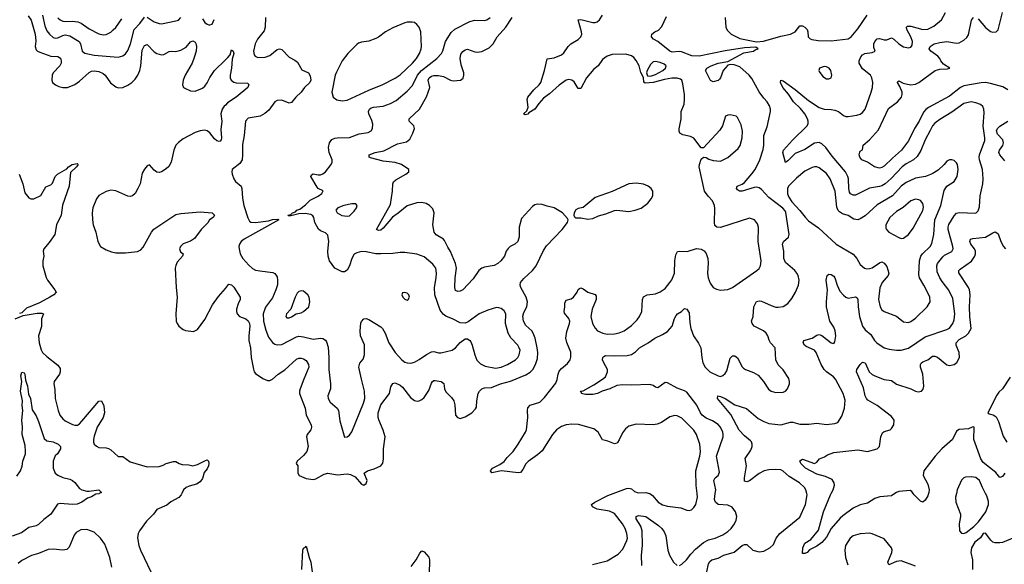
# Model space of a CAD drawing. Header units: inches. Extents: x 1649636 to 1815363, y 506543 to 641975.
# Tile 200 of 256: x 1708293 to 1716466, y 569414 to 573931. Entities that reach past the tile are written whole.
import ezdxf

# ---------------------------------------------------------------- set-up
doc = ezdxf.new("R2010")
doc.units = ezdxf.units.IN
doc.header["$MEASUREMENT"] = 0
for name, color, linetype in [('B7506', 7, 'Continuous'), ('B7507', 7, 'Continuous'), ('B7516', 7, 'Continuous'), ('B7517', 7, 'Continuous')]:
    doc.layers.add(name, color=color, linetype=linetype)

msp = doc.modelspace()

# ---------------------------------------------------------------- linework, layer by layer
at = {"layer": 'B7506', "color": 5}
for points, elevation in [([(1708951.3, 570000), (1708950, 569999.3), (1708925.8, 569994.2), (1708890, 569972.3), (1708857, 569963), (1708810, 569929.7), (1708770, 569912.4), (1708730, 569909.1), (1708630, 569918.4), (1708607.3, 569912.7), (1708550, 569828.6), (1708493.5, 569786.5), (1708450, 569743), (1708430, 569732.6), (1708370, 569717.4), (1708306.8, 569673.2), (1708230, 569645.8)], 560), ([(1709639.1, 570000), (1709634.4, 569990), (1709612.8, 569967.2), (1709547.7, 569932.3), (1709515.1, 569904.9), (1709431.3, 569868.7), (1709404.9, 569830), (1709344.7, 569770), (1709287.9, 569690), (1709276.9, 569670), (1709271.7, 569631.7), (1709283.1, 569570), (1709297, 569530), (1709385.5, 569345.5)], 580), ([(1709057.7, 569390), (1709041.8, 569470), (1708999.4, 569579.4), (1708963.5, 569630), (1708910, 569679.8), (1708850, 569701.1), (1708801.1, 569698.9), (1708761.5, 569678.5), (1708744.2, 569655.8), (1708703.4, 569556.6), (1708682.9, 569537.1), (1708650, 569531), (1708570, 569539.2), (1708530, 569536.9), (1708450, 569502.4), (1708390, 569486.3), (1708310, 569444.2), (1708279.9, 569420.1)], 580)]:
    msp.add_lwpolyline(points, dxfattribs=dict(at, elevation=elevation))
at = {"layer": 'B7507', "color": 5}
for points, elevation in [([(1708362.5, 573962.5), (1708387.4, 573927.4), (1708421.1, 573810), (1708426.6, 573753.4), (1708421.5, 573710), (1708430, 573681.3), (1708441.3, 573670), (1708461, 573661), (1708550, 573630.1), (1708610, 573625.2), (1708631, 573611), (1708637.7, 573590), (1708636.1, 573570), (1708625.5, 573550), (1708570.2, 573490), (1708562, 573470), (1708558.7, 573430), (1708566.4, 573410), (1708590.5, 573390), (1708617.6, 573377.6), (1708650, 573369), (1708690, 573367.6), (1708750, 573393.1), (1708790, 573421.5), (1708870, 573494), (1708890, 573505), (1708910, 573507.7), (1708950, 573501.3), (1708985.4, 573485.4), (1709001.5, 573470), (1709047, 573407), (1709090, 573375.6), (1709110, 573367.2), (1709150, 573369.4), (1709190, 573387.9), (1709223.5, 573410), (1709250, 573436.9), (1709272.6, 573470), (1709289.9, 573510), (1709298.9, 573550), (1709310, 573678), (1709330, 573718), (1709350, 573724.9), (1709410, 573664.7), (1709430, 573650.2), (1709470, 573639.6), (1709490, 573643.6), (1709533.7, 573666.3), (1709550, 573670.2), (1709590, 573668.1), (1709630, 573678.9), (1709675.4, 573704.6), (1709710, 573746.7), (1709730, 573756.9), (1709750, 573746), (1709754.6, 573734.6), (1709759.8, 573710), (1709756.4, 573670), (1709742.3, 573617.7), (1709723.2, 573570), (1709665.6, 573470), (1709649.2, 573430), (1709644.9, 573390), (1709653.7, 573370), (1709662.5, 573362.5), (1709710, 573341.1), (1709750, 573339.7), (1709810, 573364.7), (1709830, 573380.2), (1709850, 573409), (1709870, 573453.2), (1709908.7, 573511.3), (1710000, 573597.5)], 620), ([(1708481.5, 573970), (1708501.8, 573881.8), (1708518.8, 573838.8), (1708539.7, 573810), (1708570, 573784.7), (1708590, 573777.5), (1708610, 573779.7), (1708650, 573799.8), (1708670, 573804.8), (1708710, 573798), (1708785.8, 573750), (1708798.5, 573730), (1708811.1, 573671.1), (1708832.5, 573652.5), (1708910, 573636.6), (1709110, 573620.2), (1709150, 573632.9), (1709170, 573648.8), (1709190, 573676.5), (1709212.7, 573730), (1709243.2, 573850), (1709290, 573900.6), (1709330, 573953)], 640), ([(1708610, 573945.8), (1708627.7, 573930), (1708650, 573919.4), (1708670, 573915.9), (1708730, 573920.5), (1708774.2, 573914.2), (1708802.1, 573902.1), (1708870, 573855.2), (1708950, 573813.1), (1708984.9, 573804.9), (1709010, 573808.9), (1709050, 573828.9), (1709070, 573846), (1709090, 573867.4), (1709140.4, 573939.6)], 660), ([(1709352.2, 573952.2), (1709410, 573915), (1709450, 573898.5), (1709470, 573897.3), (1709590, 573920.9), (1709610, 573928.8), (1709630, 573948.4)], 640), ([(1709810, 573937.3), (1709830, 573908.2), (1709850, 573893), (1709862, 573890), (1709871.5, 573888.5), (1709890, 573894.8), (1709908.1, 573931.9)], 640), ([(1710000, 573222.5), (1709990, 573212.7), (1709974.6, 573190), (1709961.6, 573150), (1709969.5, 573090), (1709961.5, 573021.5), (1709968.9, 572950), (1709965.1, 572934.9), (1709955.8, 572924.2), (1709950, 572921.1), (1709930, 572926.2), (1709910, 572943.5), (1709870, 572993.5), (1709850, 573009.8), (1709830, 573014.2), (1709790, 573009.8), (1709750, 572996.5), (1709650, 572943.2), (1709610, 572913.8), (1709589.2, 572890), (1709571.1, 572850), (1709550, 572749.5), (1709530, 572713), (1709510, 572693.7), (1709470, 572668), (1709450, 572662.4), (1709430, 572667.6), (1709410, 572682), (1709370, 572728.7), (1709350, 572719), (1709327.6, 572692.4), (1709310, 572659), (1709291.6, 572570), (1709274.6, 572530), (1709250.3, 572490), (1709230, 572471.2), (1709210, 572465.7), (1709190, 572468.6), (1709091.2, 572511.2), (1709050, 572517.7), (1709010, 572506.6), (1708950, 572473.1), (1708930, 572446.3), (1708898.7, 572370), (1708893.4, 572330), (1708897.1, 572270), (1708903.2, 572230), (1708923.5, 572170), (1708940.2, 572090), (1708963.8, 572050), (1709010, 572021.1), (1709055.3, 572004.7), (1709090, 571998), (1709170, 571998.5), (1709270, 572007.1), (1709298, 572022), (1709317, 572043), (1709386, 572170), (1709405.4, 572194.6), (1709590, 572315), (1709630, 572324.5), (1709790, 572336.3), (1709890, 572330.3), (1709910.7, 572310), (1709898.8, 572290), (1709868.9, 572271.1), (1709853.5, 572246.5), (1709799.5, 572190), (1709742.7, 572117.3), (1709710, 572093.3), (1709650, 572071.2), (1709626.7, 572050), (1709619.3, 572030), (1709627, 572007), (1709650.8, 571990), (1709645.5, 571970), (1709601.2, 571918.8), (1709587.7, 571892.3), (1709583.2, 571870), (1709591.9, 571710), (1709601.1, 571630), (1709588.4, 571490), (1709590.7, 571430), (1709598.8, 571410), (1709614.8, 571390), (1709650, 571362), (1709670, 571353.4), (1709734.2, 571345.8), (1709770, 571361), (1709830, 571444), (1709893.6, 571566.4), (1709944, 571636), (1710000, 571702)], 620), ([(1708289.2, 572649.2), (1708317.6, 572570), (1708334.9, 572494.9), (1708370, 572454), (1708386.2, 572446.2), (1708410, 572445.5), (1708467.8, 572472.2), (1708510, 572544.9), (1708550, 572561.3), (1708564.1, 572575.9), (1708587.3, 572630), (1708606, 572650), (1708684.6, 572695.4), (1708698, 572710), (1708729.3, 572730), (1708770, 572738.8), (1708778.8, 572730), (1708764, 572710), (1708715.6, 572664.4), (1708703, 572550), (1708646.9, 572393.1), (1708636.5, 572310), (1708599.2, 572230), (1708583.7, 572150), (1708537.6, 572082.4), (1708492.9, 572030), (1708488, 572010), (1708493.2, 571970), (1708485, 571930), (1708484.4, 571890), (1708512.3, 571792.3), (1708522.4, 571770), (1708584.6, 571690), (1708594.3, 571670), (1708575.5, 571650), (1708544.3, 571630), (1708456.2, 571583.8), (1708350, 571538.1), (1708310, 571499.5), (1708290, 571494.1)], 580), ([(1708256.4, 571450), (1708322.3, 571477.7), (1708437, 571497), (1708476.4, 571496.4), (1708491.7, 571490), (1708473.6, 571450), (1708474.2, 571385.8), (1708449.3, 571310), (1708455.2, 571250), (1708470, 571194), (1708483.1, 571170), (1708517.4, 571137.4), (1708610, 571066.7), (1708630, 571038), (1708630.1, 571010), (1708622.7, 570990), (1708580.3, 570930), (1708575.3, 570910), (1708583.2, 570863.2), (1708587.6, 570790), (1708612.4, 570690), (1708627.1, 570650), (1708650, 570620.3), (1708670, 570602.4), (1708730, 570572.6), (1708750, 570566.7), (1708771.6, 570568.4), (1708790, 570578.9), (1708810, 570600.3), (1708950, 570765.7), (1708970.7, 570770.7), (1708990, 570728.2), (1708997.9, 570670), (1708985.8, 570630), (1708935, 570550), (1708910, 570477.2), (1708905, 570450), (1708906.3, 570426.3), (1708912, 570410), (1708930, 570393.4), (1708950, 570383.2), (1709010, 570380.3), (1709030, 570374.9), (1709050, 570363.1), (1709110, 570307.3), (1709150, 570307.7), (1709210, 570264.9), (1709350, 570222), (1709450, 570223.8), (1709484.5, 570235.5), (1709510, 570250.8), (1709570, 570266.8), (1709590, 570266.8), (1709616, 570250), (1709641.1, 570241.1), (1709697.6, 570237.6), (1709730.7, 570230.7), (1709770, 570240.7), (1709834.4, 570274.4), (1709850, 570278.8), (1709858.8, 570270), (1709863.1, 570250), (1709860.8, 570230), (1709850, 570205.7), (1709824.8, 570175.2), (1709810, 570126), (1709790, 570096.9), (1709760.4, 570079.6), (1709698.3, 570061.7), (1709674.4, 570050), (1709653.4, 570030), (1709639.1, 570000)], 580), ([(1708270, 570144.4), (1708298.9, 570190), (1708312, 570228), (1708318.5, 570270), (1708339.8, 570330), (1708341.8, 570350), (1708337.8, 570397.8), (1708312, 570490), (1708315.1, 570550), (1708309.7, 570610.3), (1708319.3, 570690), (1708314, 570730), (1708315.3, 570770), (1708298.7, 570850), (1708309.6, 570930), (1708302, 570978), (1708310, 571006), (1708330, 571001), (1708334.4, 570990), (1708339.8, 570939.8), (1708356.4, 570890), (1708366, 570826), (1708382, 570790), (1708395.8, 570695.8), (1708430, 570644), (1708450, 570597.3), (1708496.7, 570456.7), (1708517.5, 570437.5), (1708571, 570430), (1708611, 570410), (1708631.3, 570390), (1708631.3, 570370), (1708606, 570330), (1708586.9, 570313.1), (1708571.7, 570268.3), (1708570.3, 570210), (1708586.7, 570170), (1708610, 570152.2), (1708650, 570132.2), (1708710, 570119.5), (1708730, 570108.4), (1708751.3, 570091.3), (1708790, 570043), (1708810, 570030.4), (1708850, 570020.5), (1708870, 570020.4), (1708950, 570032), (1708970.7, 570010), (1708951.3, 570000)], 560)]:
    msp.add_lwpolyline(points, dxfattribs=dict(at, elevation=elevation))
at = {"layer": 'B7516', "color": 5}
for points, elevation in [([(1713048.2, 569411.8), (1713170, 569441.8), (1713261.5, 569498.5), (1713300.6, 569539.4), (1713333.6, 569610), (1713336.8, 569630), (1713333.6, 569670), (1713319.3, 569710), (1713295.5, 569750), (1713230, 569836), (1713190, 569854.8), (1713087, 569870), (1713047.3, 569890), (1713040.7, 569910), (1713067.6, 569930), (1713176.2, 569983.8), (1713218.7, 570000)], 580), ([(1713522.4, 570000), (1713544.4, 569984.4), (1713593.4, 569930), (1713630, 569906.2), (1713670, 569895.2), (1713780.9, 569880.9), (1713830, 569862), (1713850, 569859.5), (1713870, 569866.4), (1713890, 569884.9), (1713904.4, 569910), (1713919.2, 569970), (1713915.7, 570000)], 580), ([(1713770, 569404.9), (1713790, 569415.8), (1713828.8, 569451.2), (1713862.9, 569497.1), (1713901.6, 569538.4), (1713970, 569594.3), (1714010, 569616.9), (1714066, 569630), (1714130, 569658.3), (1714170, 569684.6), (1714197.4, 569710), (1714226.3, 569750), (1714240.6, 569779.4), (1714245.4, 569810), (1714235.4, 569850), (1714207.3, 569887.3), (1714170, 569904.1), (1714090, 569910.6), (1714068.3, 569928.3), (1714061.6, 569950), (1714067.1, 570000)], 560), ([(1713996.5, 569350), (1714010, 569416.4), (1714022.6, 569437.4), (1714038.7, 569450), (1714090, 569465.2), (1714138.4, 569490), (1714224.6, 569515.4), (1714290, 569570.2), (1714310, 569578.9), (1714330, 569577.6), (1714377.3, 569530), (1714430, 569515.6), (1714470, 569523.2), (1714518.4, 569550), (1714550, 569579.1), (1714573.5, 569630), (1714603.9, 569670), (1714770, 569804.2), (1714815.8, 569910), (1714828.4, 569990), (1714826.2, 570000)], 540), ([(1715557.9, 570000), (1715530, 569980.4), (1715433.6, 569973.6), (1715390, 569960.2), (1715330, 569919.3), (1715270, 569907.6), (1715210, 569880.3), (1715124.3, 569815.7), (1715102.7, 569797.3), (1715029.6, 569710.4), (1714990, 569638.7), (1714950, 569595.6), (1714910, 569565.1), (1714850, 569532.3), (1714830, 569512), (1714810, 569502.7), (1714790, 569502), (1714793.7, 569550), (1714809.8, 569590), (1714861.1, 569618.9), (1714924.7, 569695.3), (1714965.7, 569850), (1715023.4, 569990), (1715028.6, 570000)], 520), ([(1715836.7, 570000), (1715830, 569980.7), (1715810, 569945.4), (1715790, 569928.3), (1715770, 569938), (1715750, 569956), (1715716.4, 569990), (1715709.3, 570000)], 520), ([(1716067.9, 570000), (1716060.9, 569970), (1716064.2, 569930), (1716103.1, 569830), (1716103.1, 569810), (1716090.2, 569750), (1716094.9, 569690), (1716111.5, 569671.5), (1716130, 569670.2), (1716150, 569678), (1716213.3, 569726.7), (1716253, 569767), (1716311.8, 569848.2), (1716334.7, 569910), (1716334.2, 569934.2), (1716320.4, 569980.4), (1716310.4, 570000)], 540), ([(1713457.3, 569402.7), (1713455.2, 569490), (1713462.7, 569570), (1713460.5, 569690), (1713449.9, 569730), (1713409, 569790), (1713409.8, 569810.2), (1713430, 569817.3), (1713490, 569810.2), (1713596, 569736), (1713624.2, 569710), (1713642.9, 569682.9), (1713657.3, 569650), (1713673.8, 569530), (1713686.5, 569490), (1713719.5, 569430), (1713750, 569403.1)], 560), ([(1715730, 569398), (1715610, 569442.7), (1715570, 569438), (1715508, 569410), (1715498.7, 569430), (1715532.7, 569510), (1715534.8, 569530), (1715528.9, 569548.9), (1715470, 569623.6), (1715370, 569666.3), (1715350, 569671), (1715270, 569667.3), (1715210.3, 569649.7), (1715186.4, 569630), (1715148.5, 569570), (1715141.3, 569530), (1715147.6, 569470), (1715166.7, 569410)], 540), ([(1716550, 569636.9), (1716450, 569595.5), (1716430, 569590.8), (1716391.1, 569591.1), (1716370, 569598), (1716353, 569613), (1716310, 569672.7), (1716290, 569668.7), (1716268.3, 569631.7), (1716221.7, 569598.3), (1716194, 569550), (1716188.4, 569510), (1716201.6, 569450), (1716202.6, 569370)], 540), ([(1710633.5, 569370), (1710644.5, 569530), (1710650, 569547.3), (1710664.5, 569555.5), (1710670, 569564.7), (1710694.7, 569470), (1710710.8, 569430), (1710726.4, 569310)], 580), ([(1711543.4, 569396.6), (1711585.1, 569450), (1711613.4, 569506.6), (1711630, 569524), (1711650, 569518), (1711690, 569474), (1711693.7, 569450), (1711690.5, 569330.5)], 580)]:
    msp.add_lwpolyline(points, dxfattribs=dict(at, elevation=elevation))
at = {"layer": 'B7517', "color": 5}
for points, elevation in [([(1710000, 571702), (1710026.6, 571733.4), (1710030, 571736.5), (1710050, 571732.7), (1710070, 571712.9), (1710123.8, 571630), (1710122, 571610), (1710105.3, 571574.7), (1710092.6, 571530), (1710091.6, 571510), (1710097, 571490), (1710116.3, 571470), (1710171.2, 571451.2), (1710190, 571433.8), (1710200.9, 571410), (1710203.9, 571390), (1710195.3, 571310), (1710196.1, 571270), (1710209.3, 571210), (1710213.8, 571130), (1710232.4, 571032.4), (1710239.5, 571010), (1710250, 570996.4), (1710310, 570955.5), (1710350, 570937.3), (1710370, 570938), (1710390, 570948.2), (1710438.9, 570990), (1710492.7, 571027.3), (1710590, 571114), (1710610, 571122.7), (1710630, 571122.7), (1710650, 571118.3), (1710670, 571103.8), (1710690.3, 571070), (1710692.9, 571050), (1710650.3, 570950), (1710622, 570870), (1710615.3, 570850), (1710616.5, 570830), (1710662.2, 570710), (1710670.2, 570650), (1710713.1, 570570), (1710716, 570550), (1710708.8, 570530), (1710680.3, 570490), (1710674.3, 570470), (1710687.3, 570390), (1710677.6, 570350), (1710650, 570316), (1710596, 570270), (1710586.8, 570250), (1710601, 570230), (1710601.6, 570170), (1710613.4, 570150), (1710670, 570124.6), (1710730, 570118), (1710750, 570121.7), (1710819.1, 570160.9), (1710849.8, 570170.2), (1710930, 570154.6), (1711010, 570163.6), (1711038, 570158), (1711077.7, 570137.7), (1711130, 570077.3), (1711150, 570070.7), (1711170, 570082.8), (1711177, 570110), (1711152.7, 570170), (1711179.3, 570190), (1711235.9, 570204.1), (1711290, 570229.1), (1711307, 570253), (1711311.6, 570288.4), (1711312, 570370), (1711327.4, 570470), (1711310, 570527), (1711272.7, 570612.7), (1711267.9, 570630), (1711267.4, 570670), (1711290, 570737), (1711363.1, 570830), (1711374.6, 570885.4), (1711390, 570913.4), (1711410, 570918.4), (1711450, 570898.7), (1711470, 570883.1), (1711536.4, 570796.4), (1711570, 570772), (1711592.5, 570767.5), (1711610, 570768.8), (1711630, 570779.5), (1711650, 570798), (1711690, 570856.4), (1711710, 570917.3), (1711719.5, 570930), (1711730, 570937), (1711742.5, 570937.5), (1711790.7, 570930), (1711812.3, 570912.3), (1711820.2, 570870), (1711830, 570844.2), (1711878.3, 570798.3), (1711897.3, 570770), (1711904.4, 570735.6), (1711910.7, 570650), (1711926, 570630), (1711950, 570623.8), (1711990, 570638), (1712046, 570670), (1712077.4, 570702.6), (1712083.6, 570716.4), (1712086.9, 570770), (1712099.1, 570830), (1712110.8, 570850), (1712130, 570868.3), (1712150, 570876.6), (1712210, 570880.8), (1712283, 570910), (1712366.8, 570933.2), (1712494.9, 570985.1), (1712530, 571008.1), (1712551.8, 571030), (1712573.4, 571070), (1712590, 571122), (1712592.7, 571170), (1712588.7, 571210), (1712570.5, 571290), (1712555.7, 571330), (1712543.7, 571350), (1712495.2, 571395.2), (1712474.5, 571430), (1712470, 571473), (1712478.7, 571501.3), (1712503.4, 571550), (1712509, 571590), (1712496.5, 571630), (1712452, 571710), (1712447.2, 571730), (1712449.8, 571750), (1712476.8, 571783.2), (1712548.3, 571850), (1712581.1, 571890), (1712642.2, 572017.8), (1712665, 572055), (1712796.3, 572190), (1712841.2, 572250), (1712845.2, 572270), (1712841.2, 572281.2), (1712799.3, 572330), (1712730, 572369.6), (1712670, 572383.6), (1712630, 572398.4), (1712590, 572400.7), (1712570, 572395.1), (1712550, 572380.9), (1712459, 572281), (1712439.5, 572210), (1712438, 572130), (1712427.5, 572092.5), (1712403, 572070), (1712365.5, 572050), (1712346.3, 572033.7), (1712330.4, 572010), (1712317, 571970), (1712287, 571930), (1712263.1, 571910), (1712230, 571893.1), (1712150, 571879.1), (1712130, 571869.7), (1712105.3, 571850), (1712058.1, 571781.9), (1711971.7, 571690), (1711950, 571679.2), (1711930, 571676.4), (1711910, 571685.6), (1711904.6, 571710), (1711908.2, 571790), (1711919, 571870), (1711910.6, 571910), (1711870, 572009.5), (1711845.4, 572045.4), (1711819.8, 572099.8), (1711810, 572111.5), (1711750, 572146), (1711732.4, 572170), (1711722, 572230), (1711734.5, 572330), (1711721.2, 572361.2), (1711693.6, 572390), (1711665.8, 572405.8), (1711630, 572414.8), (1711590, 572411.4), (1711510, 572387.9), (1711434.9, 572325.1), (1711387.9, 572292.1), (1711310, 572201.3), (1711290, 572186.6), (1711270, 572182), (1711254, 572190), (1711370, 572398.4), (1711387.5, 572510), (1711389, 572570), (1711394.8, 572585.2), (1711416, 572604), (1711498.4, 572650), (1711522.7, 572670), (1711524, 572690), (1711462, 572730), (1711410, 572747.6), (1711310, 572759.1), (1711204.4, 572784.4), (1711193.2, 572790), (1711195.1, 572810), (1711244, 572830), (1711316.2, 572843.8), (1711430, 572900.9), (1711502.8, 572917.2), (1711530, 572939.1), (1711556.2, 572990), (1711569.4, 573030), (1711563.7, 573050), (1711525.1, 573090), (1711526, 573110), (1711612.6, 573190), (1711670, 573290.3), (1711696.5, 573370), (1711684.7, 573430), (1711691.6, 573450), (1711710, 573463.5), (1711730, 573469.5), (1711770, 573468.4), (1711810, 573460.5), (1711870, 573430.2), (1711890, 573425.5), (1711953.2, 573430), (1711973.4, 573446.6), (1711980.4, 573470), (1711980.4, 573490), (1711957.6, 573557.6), (1711947.8, 573610), (1711955.8, 573644.2), (1711970, 573666.2), (1711990, 573681.6), (1712010, 573688), (1712070, 573663.9), (1712090, 573662.2), (1712130, 573668.4), (1712190, 573699), (1712223.5, 573730), (1712255.2, 573790), (1712329.4, 573870.6), (1712379.4, 573950)], 620), ([(1710332.9, 573950), (1710331.7, 573870), (1710321.3, 573838.7), (1710267.4, 573770), (1710246.5, 573730), (1710233.7, 573670), (1710239.9, 573639.9), (1710247.8, 573627.8), (1710270, 573618), (1710330, 573619.2), (1710370, 573634.6), (1710430, 573683.1), (1710450, 573688.5), (1710470, 573683.1), (1710530, 573620.4), (1710575.8, 573595.8), (1710598.2, 573578.2), (1710634.6, 573514.6), (1710690, 573490.7), (1710704.5, 573464.5), (1710710.2, 573430), (1710701.3, 573410), (1710658.3, 573370), (1710630, 573331.3), (1710586.4, 573290), (1710550, 573243.7), (1710530, 573238), (1710470, 573265.1), (1710430, 573262), (1710410, 573249.3), (1710360.2, 573179.8), (1710328.1, 573151.9), (1710289, 573131), (1710190, 573114.3), (1710167, 573090), (1710155.5, 572970), (1710143.5, 572896.5), (1710143.5, 572810), (1710139.1, 572770), (1710120.4, 572739.6), (1710056.3, 572690), (1710052.7, 572670), (1710056.4, 572650), (1710071.6, 572611.6), (1710085.5, 572590), (1710132.4, 572550), (1710138, 572530), (1710142, 572450), (1710153.6, 572390), (1710187, 572287), (1710201, 572261), (1710212.3, 572252.3), (1710250, 572249.3), (1710358, 572262), (1710392.6, 572272.6), (1710435.6, 572275.6), (1710442.8, 572270), (1710156.5, 572110), (1710132.4, 572090), (1710118.5, 572070), (1710113.1, 572050), (1710114.6, 572030), (1710124.2, 571990), (1710145.3, 571950), (1710194.1, 571894.1), (1710226.3, 571866.3), (1710250, 571854.9), (1710286.7, 571846.7), (1710393.7, 571833.7), (1710410, 571826.5), (1710430, 571798), (1710433.9, 571770), (1710431.8, 571731.8), (1710420.2, 571690), (1710390, 571623.1), (1710332.7, 571547.3), (1710313.6, 571490), (1710317.6, 571430), (1710335.1, 571355.1), (1710358, 571298), (1710390, 571254.3), (1710410, 571240.8), (1710430, 571234.4), (1710470, 571236.9), (1710590, 571299.3), (1710610, 571305.4), (1710650, 571301.7), (1710730, 571282.4), (1710790, 571290.2), (1710808, 571288), (1710830, 571274), (1710839.8, 571259.8), (1710853.4, 571213.4), (1710858.6, 571130), (1710857.6, 571030), (1710873.2, 570910), (1710871.5, 570870), (1710851.8, 570810), (1710853.4, 570790), (1710870, 570758.4), (1710928.2, 570710), (1710938, 570690), (1710950, 570604.7), (1710987.7, 570467.7), (1711010, 570471.3), (1711030, 570486), (1711050, 570511.3), (1711145.6, 570750), (1711156.8, 570790), (1711156.4, 570850), (1711129, 570949), (1711108.6, 571050), (1711117.3, 571082.7), (1711144, 571116), (1711156.2, 571150), (1711153.8, 571233.8), (1711121.7, 571310), (1711118, 571350), (1711125.9, 571414.1), (1711131.2, 571428.8), (1711150, 571450.6), (1711170, 571452.7), (1711190, 571444.4), (1711290, 571383.1), (1711304.2, 571370), (1711326, 571330), (1711357.2, 571250), (1711410.2, 571170), (1711464.4, 571110), (1711490, 571091.3), (1711510, 571083.8), (1711538.3, 571081.7), (1711570, 571091.3), (1711610, 571111.2), (1711670, 571154.5), (1711710, 571175.5), (1711730, 571177.7), (1711770, 571167.6), (1711788.9, 571168.9), (1711884, 571190), (1711910, 571208.2), (1711950, 571252.7), (1711990, 571284.9), (1712010, 571284), (1712030, 571270.7), (1712037.7, 571257.7), (1712050, 571231), (1712070.3, 571150), (1712088.2, 571108.2), (1712117.6, 571077.6), (1712156.2, 571056.2), (1712241.8, 571041.8), (1712290, 571048.6), (1712341.3, 571070), (1712409.7, 571110), (1712428.7, 571130), (1712439.3, 571150), (1712446.4, 571190), (1712439.8, 571210), (1712428.2, 571230), (1712370, 571293.3), (1712347.6, 571330), (1712326.4, 571410), (1712326.9, 571490), (1712315.1, 571515.1), (1712290, 571535.6), (1712270, 571542.4), (1712250, 571543), (1712178.3, 571521.7), (1712107.9, 571492.1), (1712015.6, 571424.4), (1711990, 571414), (1711950, 571417.6), (1711890, 571448.3), (1711830, 571471.1), (1711808.3, 571488.3), (1711783.1, 571523.1), (1711739.8, 571650), (1711737.3, 571710), (1711750.6, 571790), (1711752.7, 571830), (1711747.2, 571870), (1711723.1, 571903.1), (1711650, 571964.2), (1711590, 571987.1), (1711490, 572000.5), (1711450, 572001.3), (1711390, 571991.1), (1711290, 571988), (1711249.8, 571989.8), (1711170, 572006.2), (1711130, 572007.1), (1711090, 571998.3), (1711070, 571987), (1711048.5, 571950), (1711030, 571889), (1711010, 571854), (1710990, 571839), (1710970, 571839.3), (1710909.7, 571869.7), (1710865.1, 571930), (1710853.3, 571970), (1710849.6, 572010), (1710858, 572090), (1710850, 572144), (1710830, 572163.7), (1710790, 572179.3), (1710773.8, 572193.8), (1710741.6, 572250), (1710733.6, 572290), (1710724.9, 572304.9), (1710710, 572314.3), (1710663.5, 572323.5), (1710610, 572319.8), (1710544.2, 572304.2), (1710524.8, 572304.8), (1710519, 572310), (1710543.5, 572316.5), (1710556, 572330), (1710581.4, 572338.6), (1710594, 572350), (1710619.2, 572360.8), (1710664.5, 572395.5), (1710705.1, 572434.9), (1710770, 572466.7), (1710802, 572490), (1710811.4, 572511.4), (1710771.5, 572531.5), (1710761.7, 572541.7), (1710709, 572630), (1710716, 572644), (1710730, 572654), (1710770, 572644.9), (1710790, 572645.3), (1710810, 572652.2), (1710830, 572670.4), (1710878, 572730), (1710886.6, 572750), (1710886.9, 572770), (1710862.3, 572830), (1710857.1, 572870), (1710865.3, 572910), (1710883.7, 572936.3), (1710910, 572949.4), (1710928, 572952), (1711030, 572955.3), (1711110, 572985.5), (1711184.6, 572995.4), (1711209.6, 573010), (1711221, 573030), (1711223.7, 573063.7), (1711215.9, 573095.9), (1711189.7, 573150), (1711188.3, 573170), (1711195.6, 573190), (1711210, 573200.3), (1711230, 573206.3), (1711310, 573213.2), (1711370, 573235), (1711418.6, 573261.4), (1711510, 573339.2), (1711553.9, 573386.1), (1711595.6, 573470), (1711626.9, 573510), (1711756, 573610), (1711793.5, 573650), (1711806.3, 573673.7), (1711828.2, 573751.8), (1711874.6, 573825.4), (1711906.2, 573853.8), (1712030, 573917.6), (1712070, 573927.1), (1712150, 573923.9), (1712170.5, 573929.5), (1712198, 573950)], 640), ([(1713915.7, 570000), (1713907.9, 570067.9), (1713906.5, 570190), (1713939.8, 570310), (1713942.9, 570350), (1713937.7, 570410), (1713911.6, 570490), (1713890, 570526), (1713790, 570626.6), (1713750, 570646), (1713730, 570647.6), (1713690, 570637.6), (1713621.6, 570590), (1713585.1, 570574.9), (1713550, 570571.6), (1713410, 570576.8), (1713350, 570560.7), (1713322.9, 570537.1), (1713295.4, 570504.6), (1713270, 570446), (1713255.8, 570424.2), (1713250, 570418.4), (1713230, 570413.6), (1713174.9, 570434.9), (1713130, 570445.6), (1713095.8, 570510), (1713058, 570538), (1712932.6, 570572.6), (1712875.7, 570575.7), (1712830, 570571.5), (1712790, 570557.8), (1712749.2, 570530), (1712715.2, 570490), (1712630, 570356), (1712590, 570320.8), (1712512.6, 570267.4), (1712494, 570246), (1712470, 570200.9), (1712450, 570174.5), (1712430, 570171.5), (1712291.4, 570188.6), (1712213.2, 570173.2), (1712202, 570190), (1712218.4, 570210), (1712278.5, 570241.5), (1712313.8, 570266.2), (1712340, 570300), (1712389.9, 570350.1), (1712430.8, 570409.2), (1712492, 570510), (1712499.5, 570530), (1712511.7, 570630), (1712507.1, 570690), (1712510, 570712), (1712530, 570732.7), (1712610, 570757.8), (1712650, 570796.2), (1712744, 570916), (1712754.8, 570945.2), (1712761.4, 570990), (1712770, 571014.9), (1712790, 571037.8), (1712840, 571080), (1712862, 571110), (1712867.3, 571132.7), (1712867, 571173), (1712834.8, 571254.8), (1712826.6, 571290), (1712834.6, 571345.4), (1712855.8, 571410), (1712858.2, 571430), (1712851.3, 571451.3), (1712815.8, 571495.8), (1712812.4, 571510), (1712819.2, 571550), (1712818.9, 571581.1), (1712830, 571604.9), (1712870, 571615.5), (1712890, 571630.6), (1712919.6, 571670), (1712930, 571694), (1712938.7, 571701.3), (1712950, 571708), (1712970, 571699.5), (1713010, 571671.6), (1713070, 571652.4), (1713078, 571638), (1713078.5, 571610), (1713043.5, 571530), (1713034.1, 571470), (1713047.3, 571410), (1713070, 571371.7), (1713090.4, 571350), (1713134, 571330), (1713170, 571322.9), (1713230, 571324.2), (1713270, 571333.6), (1713310, 571350.2), (1713370, 571393.2), (1713418.3, 571441.7), (1713438, 571470), (1713456, 571510), (1713462.5, 571610), (1713470, 571631.3), (1713500.9, 571650), (1713570, 571658.2), (1713610, 571673.6), (1713650, 571702.7), (1713690.9, 571750), (1713706.3, 571773.7), (1713728.9, 571830), (1713730.6, 571930), (1713739.3, 571980.7), (1713752.3, 572007.7), (1713770, 572011.2), (1713832.1, 572007.9), (1713910, 572033.7), (1713948.9, 572028.9), (1713975.3, 572015.3), (1713991.7, 571991.7), (1714006.3, 571950), (1714009, 571911), (1714002.6, 571830), (1714009.1, 571789.1), (1714024.9, 571744.9), (1714050.3, 571710.3), (1714076.5, 571696.5), (1714110, 571687), (1714170, 571692.7), (1714210, 571709.2), (1714412, 571850), (1714431.9, 571868.1), (1714442.4, 571890), (1714446.9, 571930), (1714423.1, 572090), (1714426.9, 572206.9), (1714418.3, 572238.3), (1714393.2, 572270), (1714350, 572286), (1714110, 572208.6), (1714079, 572210), (1714063.5, 572223.5), (1714059.7, 572250), (1714064.4, 572364.4), (1714061.3, 572390), (1714042.9, 572430), (1714007, 572467), (1713978.7, 572510), (1713933.7, 572710), (1713935.1, 572730), (1713950, 572774.8), (1713970, 572791), (1713990, 572788.2), (1714014.4, 572774.4), (1714050, 572763.1), (1714110, 572758.7), (1714170.7, 572789.3), (1714258, 572862), (1714273.4, 572886.6), (1714291.3, 572950), (1714292.9, 573007.1), (1714280.5, 573060.5), (1714250, 573121.2), (1714239, 573130), (1714190, 573140.9), (1714170, 573139.3), (1714151.3, 573130), (1714126, 573050), (1714105.1, 573014.9), (1713970, 572868.7), (1713950, 572869), (1713889.8, 572949.8), (1713862.4, 572962.4), (1713796.1, 572976.1), (1713771.8, 572990), (1713766, 573006), (1713766.7, 573026.7), (1713782.4, 573110), (1713784.5, 573170), (1713809, 573230), (1713811.4, 573271.4), (1713811.4, 573310), (1713798.4, 573398.4), (1713789.2, 573429.2), (1713778.7, 573438.7), (1713750, 573447.4), (1713705.9, 573445.9), (1713643.9, 573436.1), (1713550.6, 573410), (1713484.7, 573404.7), (1713472.9, 573412.9), (1713472, 573452), (1713450, 573492.7), (1713436.1, 573550), (1713410, 573593.7), (1713390, 573617.3), (1713370, 573630.9), (1713324.2, 573644.2), (1713210, 573643.2), (1713170, 573628.7), (1713130, 573601), (1713093.4, 573550), (1713059.8, 573520.2), (1712997.3, 573450), (1712950, 573360.9), (1712930, 573360.9), (1712895.7, 573415.7), (1712877, 573430), (1712850, 573435.1), (1712830, 573428.9), (1712770, 573388.3), (1712690, 573315.7), (1712639.8, 573280.2), (1712602.8, 573237.2), (1712570, 573188.3), (1712520.4, 573159.6), (1712510, 573147.6), (1712490, 573141.2), (1712475.3, 573150), (1712503.7, 573176.3), (1712514, 573206), (1712506.3, 573270), (1712512, 573290), (1712560.5, 573350), (1712605.7, 573390), (1712617.6, 573410), (1712649.6, 573509.6), (1712672.3, 573607.7), (1712730, 573614), (1712790, 573639), (1712810, 573655.3), (1712846.6, 573710), (1712867.6, 573732.4), (1712930, 573766.2), (1712951.8, 573790), (1712958.2, 573810), (1712957.4, 573830), (1712929.6, 573930.4), (1712950, 573933.1), (1713050, 573908.6), (1713070, 573908.6), (1713085.8, 573914.2), (1713106.2, 573930), (1713131.5, 573968.5)], 580), ([(1714067.1, 570000), (1714070.5, 570030), (1714054.2, 570110), (1714064.7, 570130), (1714091.1, 570150), (1714102, 570178), (1714075.9, 570310), (1714132.4, 570470), (1714133.5, 570490), (1714128.4, 570510), (1714109.7, 570550), (1714090, 570572.1), (1714044.2, 570604.2), (1713990, 570625.9), (1713959.1, 570650), (1713944.1, 570670), (1713914.2, 570734.2), (1713830, 570840.7), (1713810, 570853.7), (1713750, 570875.9), (1713670, 570919.4), (1713650, 570921.4), (1713590, 570876.9), (1713570, 570882.9), (1713550, 570897.3), (1713524.4, 570904.4), (1713370, 570900.5), (1713296.5, 570903.5), (1713250, 570896.8), (1713190.8, 570869.2), (1713129.1, 570850.9), (1713090, 570831.5), (1713050, 570822), (1712990, 570820.9), (1712966.6, 570826.6), (1712958, 570830), (1712949.2, 570850), (1712970, 570853), (1713057.9, 570902.1), (1713132, 570948), (1713156, 570970), (1713173.1, 571010), (1713173.3, 571030), (1713138, 571090), (1713131.6, 571110), (1713132.7, 571130), (1713141.3, 571138.7), (1713154.5, 571145.5), (1713230, 571142), (1713334.1, 571145.9), (1713370, 571154), (1713403.3, 571176.7), (1713438, 571210), (1713509.8, 571250.2), (1713566, 571290), (1713630, 571319.3), (1713670, 571345.5), (1713709.6, 571390), (1713728.2, 571451.8), (1713742.3, 571477.7), (1713753.2, 571490), (1713786, 571510), (1713810, 571536), (1713830, 571530.7), (1713850, 571498.8), (1713856.4, 571416.4), (1713865.2, 571370), (1713885.8, 571310), (1713928.1, 571248.1), (1713946.2, 571210), (1713953.8, 571130), (1713964.1, 571084.1), (1713984.2, 571050), (1714021.3, 571010), (1714090, 570976.5), (1714110, 570972.4), (1714130, 570978.4), (1714150, 570997.1), (1714162.4, 571017.6), (1714190, 571124), (1714210, 571143.8), (1714230, 571142.4), (1714250, 571125.5), (1714290, 571052.7), (1714301, 571041), (1714317.3, 571030), (1714385.4, 571005.4), (1714421.8, 570981.8), (1714468.2, 570930), (1714507.5, 570867.5), (1714530, 570850.6), (1714570, 570839.1), (1714630, 570840.5), (1714650, 570850.6), (1714667, 570870), (1714681.6, 570910), (1714683.6, 570930), (1714676.2, 570956.2), (1714630, 571026), (1714590, 571069.3), (1714569.8, 571109.8), (1714562.9, 571210), (1714525.6, 571250), (1714513.3, 571273.3), (1714502.3, 571310), (1714489.7, 571330), (1714467.6, 571350), (1714389.6, 571390), (1714371.8, 571410), (1714367.3, 571430), (1714382.4, 571470), (1714387.3, 571550), (1714410, 571594.4), (1714430, 571600.3), (1714450, 571596.1), (1714530, 571559.7), (1714570, 571547.7), (1714590, 571546), (1714630, 571552), (1714670, 571577.1), (1714702.4, 571617.6), (1714732.6, 571670), (1714756.9, 571730), (1714762.4, 571770), (1714754.3, 571810), (1714744, 571830), (1714728.2, 571850), (1714650, 571918.5), (1714635.2, 571950), (1714636.2, 572010), (1714623.5, 572070), (1714634, 572090), (1714674, 572126), (1714679.1, 572150), (1714651.2, 572331.2), (1714645.7, 572345.7), (1714627.6, 572367.6), (1714510, 572456.4), (1714450, 572523.5), (1714430, 572537.4), (1714410, 572542), (1714390, 572539), (1714288.8, 572508.8), (1714269, 572510), (1714250, 572520.9), (1714243.6, 572530), (1714249.5, 572550), (1714290, 572567), (1714310, 572581.7), (1714370, 572651.8), (1714397.2, 572690), (1714436.4, 572770), (1714464.4, 572855.6), (1714469.9, 572890), (1714470.7, 572970), (1714496.5, 573043.5), (1714526, 573170), (1714525.2, 573190), (1714516.6, 573216.6), (1714498, 573250), (1714470, 573279.5), (1714432.3, 573332.3), (1714370, 573444.7), (1714348.3, 573470), (1714270, 573539.1), (1714223.4, 573556.6), (1714190, 573559.7), (1714170, 573554.5), (1714132.4, 573510), (1714110.4, 573450), (1714102, 573438), (1714090, 573426.6), (1714050, 573415.1), (1714026.7, 573426.7), (1713985.1, 573510), (1713997.3, 573530), (1714034, 573550), (1714090.2, 573570.2), (1714170, 573583.8), (1714302.6, 573657.4), (1714385.1, 573670), (1714398, 573682), (1714424, 573690), (1714402.7, 573702.7), (1714310, 573698.6), (1714150, 573674.2), (1713933.4, 573630), (1713872.1, 573632.1), (1713785.1, 573665.1), (1713768.1, 573668.1), (1713710, 573663.2), (1713690, 573669), (1713590, 573749.6), (1713553.2, 573770), (1713538, 573790), (1713539.5, 573810), (1713565.2, 573830), (1713595.8, 573844.2), (1713623.8, 573876.2), (1713662.4, 573957.6)], 560), ([(1714826.2, 570000), (1714819.7, 570030), (1714808.2, 570050), (1714766.3, 570090), (1714681.3, 570141.3), (1714630, 570187.3), (1714610, 570197.4), (1714570, 570200.6), (1714510, 570197.3), (1714473.4, 570190), (1714430, 570166.6), (1714350, 570104.8), (1714330, 570096.3), (1714310, 570104), (1714309.7, 570129.7), (1714325.1, 570230), (1714315.1, 570290), (1714360.9, 570359.1), (1714372.8, 570390), (1714373.7, 570410), (1714367.3, 570430), (1714359, 570439), (1714310, 570478.9), (1714265.8, 570525.8), (1714195.9, 570655.9), (1714086.6, 570790), (1714089, 570810), (1714110, 570806.7), (1714150, 570790.1), (1714230, 570736.8), (1714325, 570705), (1714423, 570623), (1714470, 570596.8), (1714510, 570582), (1714610, 570570.2), (1714690, 570591.4), (1714710, 570591.6), (1714770, 570576.2), (1714842.7, 570577.3), (1714910, 570584.2), (1714990, 570574.6), (1715058, 570582), (1715083.7, 570590), (1715118.6, 570641.4), (1715139.7, 570710), (1715143.7, 570776.3), (1715128.9, 570830), (1715065.1, 570950), (1715047.8, 570967.8), (1714990, 571009.8), (1714970.7, 571030.7), (1714946.9, 571070), (1714904, 571170), (1714890.7, 571190.7), (1714820.6, 571220.6), (1714807.6, 571230), (1714796.2, 571250), (1714801.2, 571270), (1714870, 571288.9), (1714910, 571314.9), (1714930, 571320.3), (1714952.4, 571312.4), (1715030, 571250.4), (1715050, 571245.5), (1715060.5, 571259.5), (1715067.1, 571310), (1715061.5, 571350), (1715050, 571380.9), (1715018.9, 571430), (1714989.8, 571549.8), (1714988.7, 571590), (1714998, 571690), (1714987.1, 571770), (1714995.1, 571810), (1715010, 571821.6), (1715030, 571816.5), (1715050, 571804.4), (1715060.3, 571790), (1715078.4, 571730), (1715100.1, 571680.1), (1715130, 571645.8), (1715150, 571630.2), (1715170, 571622.4), (1715230, 571631.4), (1715243.4, 571623.4), (1715251.1, 571610), (1715253.7, 571550), (1715265, 571470), (1715288.5, 571390), (1715310, 571358.3), (1715359, 571319), (1715387.9, 571270), (1715409, 571250), (1715470, 571210.3), (1715510, 571198.5), (1715570, 571189.2), (1715609.2, 571189.2), (1715670, 571207), (1715810, 571300.1), (1715990, 571360.2), (1716010, 571371.5), (1716039.3, 571410), (1716050, 571442.8), (1716055, 571490), (1716038.3, 571618.3), (1716006.4, 571686.4), (1715950, 571758.5), (1715931.4, 571790), (1715910, 571840.9), (1715905.4, 571890), (1715912.7, 571910), (1715955.2, 571964.8), (1715970, 571979.1), (1716030, 572008.9), (1716041, 572030), (1716039.8, 572050), (1715999.9, 572190), (1715999.2, 572210), (1716006.6, 572233.4), (1716050, 572304.2), (1716070, 572326.3), (1716090, 572332.6), (1716230, 572327.2), (1716250, 572344.9), (1716260.7, 572379.3), (1716264.8, 572470), (1716288.8, 572570), (1716291.6, 572610), (1716283.8, 572690), (1716260.3, 572770), (1716258.6, 572790), (1716261, 572810), (1716303.2, 572930), (1716304.2, 572950), (1716290.6, 573049.4), (1716299.4, 573159.4), (1716295.6, 573190), (1716287, 573210), (1716268.2, 573228.2), (1716230, 573242.6), (1716190, 573249.8), (1716130, 573236.5), (1716030, 573164.6), (1715930, 573104.8), (1715890, 573074.2), (1715870, 573049.7), (1715850, 573013), (1715810, 572934.3), (1715774.3, 572845.7), (1715742.8, 572797.2), (1715712, 572768), (1715650, 572734.5), (1715617.8, 572710), (1715526.5, 572613.5), (1715478.2, 572570), (1715450, 572553.6), (1715430, 572547.8), (1715346.3, 572533.7), (1715230, 572476.8), (1715210, 572476.1), (1715200.6, 572480.6), (1715190, 572486.2), (1715181.5, 572501.5), (1715174.4, 572530), (1715171.9, 572611.9), (1715168, 572630), (1715146.7, 572670), (1715038.3, 572798.3), (1714983.7, 572870), (1714950, 572902.2), (1714930, 572912.1), (1714890, 572907.4), (1714810, 572854.8), (1714730, 572821), (1714670, 572760.5), (1714650, 572747), (1714628.7, 572830), (1714634, 572850), (1714708, 572932), (1714828.6, 573050), (1714837.4, 573070), (1714838.6, 573090), (1714833.4, 573110), (1714810.5, 573150), (1714773.7, 573193.7), (1714716.2, 573250), (1714674.4, 573314.4), (1714628.9, 573370), (1714606.9, 573410), (1714609.7, 573430.3), (1714630, 573423.1), (1714730, 573351.1), (1714841.5, 573261.5), (1714930, 573203.3), (1714970, 573190.1), (1715030, 573187.4), (1715060.5, 573180.5), (1715088.7, 573168.7), (1715130, 573137.6), (1715150, 573128.7), (1715170, 573127.2), (1715240.8, 573139.2), (1715270, 573148.4), (1715290, 573160.5), (1715311.9, 573188.1), (1715362, 573330), (1715372.3, 573370), (1715373.5, 573410), (1715367.4, 573450), (1715355.6, 573470), (1715290, 573524.5), (1715261.9, 573570), (1715259.9, 573590), (1715275.9, 573624.1), (1715290, 573640.7), (1715309.1, 573650.9), (1715370, 573660.2), (1715392.7, 573670), (1715381.6, 573701.6), (1715382.5, 573730), (1715390.6, 573749.4), (1715410, 573771.7), (1715430, 573774.6), (1715470, 573764.4), (1715490, 573764), (1715530, 573782), (1715550, 573770.5), (1715591.3, 573730), (1715630, 573705.1), (1715670, 573696.8), (1715690, 573703.9), (1715700, 573720), (1715702.7, 573750), (1715690, 573789.7), (1715656.9, 573850), (1715655.1, 573870), (1715662.8, 573877.2), (1715690, 573879.1), (1715790, 573851.1), (1715830, 573854), (1715882.1, 573877.9), (1715945.7, 573930), (1715977.8, 573990)], 540), ([(1714148.4, 573948.4), (1714153.1, 573870), (1714164.2, 573844.2), (1714199.5, 573810), (1714270, 573775.2), (1714410, 573748), (1714467.4, 573752.6), (1714610, 573795.3), (1714690, 573810.3), (1714728.8, 573831.2), (1714770, 573879.3), (1714790, 573880.4), (1714810.5, 573870), (1714828.4, 573850), (1714835.3, 573830), (1714836.5, 573790), (1714853.6, 573773.6), (1714867.5, 573767.5), (1714919.7, 573759.7), (1715030, 573757.3), (1715168.5, 573771.5), (1715193.7, 573790), (1715250, 573854.9), (1715328.5, 573970)], 560), ([(1716494.6, 573350), (1716454.7, 573374.7), (1716350, 573403.3), (1716310, 573409.4), (1716272.6, 573407.4), (1716130, 573383.6), (1716102, 573370), (1716010, 573297.4), (1715837.3, 573202.7), (1715814.5, 573185.5), (1715796.2, 573163.8), (1715760.1, 573090), (1715719.8, 573030), (1715670, 572926), (1715612.9, 572850), (1715536.6, 572783.4), (1715470, 572716.3), (1715450, 572704.4), (1715430, 572699.7), (1715388, 572710), (1715329, 572750), (1715284, 572770), (1715266.6, 572790), (1715262, 572810), (1715266.6, 572833.4), (1715270, 572842), (1715288, 572852), (1715293.2, 572890), (1715346.3, 572933.7), (1715422.2, 573017.8), (1715504.8, 573195.2), (1715578.3, 573250), (1715613.2, 573290), (1715618.8, 573310), (1715617.3, 573330), (1715597.8, 573377.8), (1715578.7, 573410), (1715580.8, 573419.2), (1715590, 573425.5), (1715625.7, 573405.7), (1715688.1, 573391.9), (1715730, 573396.1), (1715757.8, 573410), (1715891, 573509), (1715930, 573521.1), (1715995.1, 573524.9), (1716014, 573530), (1715962, 573562), (1715938.7, 573590), (1715930.6, 573610.6), (1715914.3, 573630), (1715855.8, 573670), (1715843.5, 573690), (1715849.8, 573710), (1715884.7, 573730), (1715930, 573743.5), (1715990, 573749.4), (1716070, 573736.9), (1716090, 573740.3), (1716130, 573762.3), (1716156, 573784), (1716170, 573805.5), (1716193, 573927), (1716210, 573950.3)], 520), ([(1716250, 573939.5), (1716310, 573865.3), (1716350, 573833.1), (1716370, 573827.3), (1716398.4, 573830), (1716413.7, 573846.3), (1716451.6, 573990)], 520), ([(1710000, 573597.5), (1710021.9, 573618.1), (1710039.3, 573640.7), (1710050, 573681), (1710064.7, 573670), (1710070.2, 573650), (1710056.3, 573603.7), (1710051, 573530), (1710039.7, 573470), (1710040.2, 573450), (1710047.2, 573430), (1710070, 573414.3), (1710090, 573407.9), (1710184, 573404), (1710194, 573394), (1710187.7, 573370), (1710090.3, 573290), (1710018.9, 573241.1), (1710000, 573222.5)], 620), ([(1716470, 572759.6), (1716429.8, 572810), (1716419.3, 572830), (1716424.8, 572850), (1716453, 572887), (1716460.2, 572910), (1716455, 572935), (1716410, 572983.1), (1716401.7, 573010), (1716409.9, 573030), (1716430, 573047.6), (1716496, 573090)], 520), ([(1715028.6, 570000), (1715044.2, 570030), (1715055.9, 570070), (1715054.4, 570090), (1715035.8, 570115.8), (1714982.6, 570142.6), (1714910, 570159.9), (1714816.9, 570210), (1714777, 570250), (1714770, 570271.3), (1714790, 570284.9), (1714890, 570250.8), (1714910, 570261), (1714932.7, 570287.3), (1714974.8, 570305.2), (1714998, 570322), (1715050, 570341.6), (1715250, 570363.2), (1715330, 570350.3), (1715410, 570370.3), (1715431.1, 570390), (1715440.5, 570470), (1715455.8, 570504.2), (1715470, 570515.5), (1715517.2, 570530), (1715530, 570540.7), (1715549.4, 570570), (1715551.5, 570610), (1715530, 570639.5), (1715409.8, 570729.8), (1715334.5, 570774.5), (1715321, 570790), (1715311.6, 570811.6), (1715297.7, 570877.7), (1715239.7, 571010), (1715243, 571030), (1715270, 571072.2), (1715290, 571090.3), (1715310, 571084.4), (1715344.2, 571010), (1715368.3, 570988.3), (1715390, 570975.9), (1715470, 570947.6), (1715530, 570938.4), (1715570, 570907.4), (1715689, 570869), (1715730, 570850.4), (1715750, 570845.3), (1715779, 570850), (1715793, 570867), (1715796.9, 570890), (1715788.4, 570990), (1715770.9, 571050), (1715769.7, 571070), (1715777.2, 571082.8), (1715790, 571094), (1715829.8, 571110.2), (1715870, 571139.5), (1715890, 571140.2), (1715910.8, 571130.8), (1715990, 571068.7), (1716010, 571063.1), (1716050, 571071.4), (1716071.9, 571088.1), (1716093.6, 571130), (1716092.5, 571170), (1716066, 571230), (1716066, 571250), (1716090, 571279.5), (1716146.4, 571310), (1716169.8, 571330), (1716189.9, 571370), (1716178.8, 571470), (1716176.3, 571550), (1716181.6, 571650), (1716176.5, 571690), (1716169.8, 571710), (1716088.2, 571831.8), (1716088.9, 571850), (1716099.2, 571860.8), (1716192.4, 571927.6), (1716222.6, 571970), (1716228.2, 571990), (1716227.5, 572010), (1716218, 572030), (1716187.7, 572070), (1716179.3, 572090), (1716185.6, 572110), (1716204.2, 572115.8), (1716310, 572128.1), (1716370, 572163.2), (1716390.3, 572170.3), (1716404.6, 572164.6), (1716414.3, 572154.3), (1716438.3, 572090), (1716458.9, 572050), (1716475.8, 572030)], 520), ([(1716515.2, 570964.8), (1716451.3, 570870), (1716419.6, 570840.4), (1716403.7, 570816.3), (1716329.3, 570669.3), (1716341.2, 570661.2), (1716374.2, 570654.2), (1716397.7, 570637.7), (1716416.8, 570596.8), (1716456.7, 570476.7), (1716487.1, 570427.1)], 520), ([(1716471.5, 570170), (1716450, 570141.3), (1716430, 570132.3), (1716395.6, 570175.6), (1716290, 570258.5), (1716270, 570288), (1716213.8, 570450), (1716216, 570550), (1716210, 570553.3), (1716198, 570550), (1716170, 570536.2), (1716090, 570531.6), (1716070, 570517), (1716036.4, 570450), (1715947.4, 570370), (1715891.7, 570310), (1715797.4, 570190), (1715791.7, 570150), (1715830, 570079.3), (1715841.8, 570030), (1715840.2, 570010), (1715836.7, 570000)], 520), ([(1716310.4, 570000), (1716284.8, 570050), (1716261, 570110), (1716230, 570132.8), (1716190, 570138.7), (1716143.2, 570136.8), (1716129, 570131), (1716110, 570112.3), (1716074.9, 570030), (1716067.9, 570000)], 540), ([(1713218.7, 570000), (1713330, 570042.4), (1713350, 570045.2), (1713370, 570038.3), (1713397.3, 570017.3), (1713425.4, 570005.4), (1713490, 570008.1), (1713521, 570001), (1713522.4, 570000)], 580), ([(1715709.3, 570000), (1715697, 570017), (1715684.8, 570024.8), (1715590, 570016.8), (1715570, 570008.5), (1715557.9, 570000)], 520)]:
    msp.add_lwpolyline(points, dxfattribs=dict(at, elevation=elevation))
for points, elevation in [([(1711550, 573911.8), (1711510, 573909.6), (1711490, 573905.6), (1711390, 573865.1), (1711330, 573831.1), (1711272.6, 573787.4), (1711250, 573776), (1711190, 573754), (1711130, 573745.6), (1711104, 573736), (1711090, 573726.6), (1711017.3, 573650), (1710970.2, 573590), (1710922.6, 573497.4), (1710912.2, 573470), (1710883.1, 573330), (1710895.5, 573290), (1710926.1, 573266.1), (1710970, 573257), (1711010, 573264.9), (1711190, 573347.1), (1711306.3, 573393.7), (1711410, 573445.4), (1711450, 573472.9), (1711553, 573570), (1711586.6, 573610), (1711610.6, 573650), (1711626.3, 573690), (1711629, 573710), (1711624, 573830), (1711608.6, 573868.6), (1711590, 573891.8), (1711570, 573907.3)], 660), ([(1713570, 573584.4), (1713550, 573580.5), (1713530, 573559.5), (1713501.3, 573510), (1713495.6, 573490), (1713505.5, 573465.5), (1713530, 573463.7), (1713570, 573476.5), (1713630.5, 573509.5), (1713654.2, 573530), (1713658.5, 573550), (1713643.2, 573563.2), (1713610, 573575.5)], 580), ([(1714970, 573542), (1714931.3, 573530), (1714926.8, 573510), (1714930, 573502), (1714959.8, 573459.8), (1714990, 573441), (1715010, 573441), (1715028, 573450), (1715033.2, 573470), (1715026, 573510), (1715012.7, 573530), (1714990, 573539.5)], 560), ([(1716030, 572769.4), (1716010, 572769.3), (1715990, 572757.2), (1715967.7, 572730), (1715916.5, 572683.5), (1715867.5, 572652.5), (1715810.7, 572630), (1715730, 572616.2), (1715650, 572582.2), (1715610.2, 572550), (1715537.5, 572470), (1715410, 572394.6), (1715310, 572305.6), (1715270, 572278.5), (1715250, 572272.3), (1715218, 572278), (1715170, 572305.7), (1715122.2, 572322.2), (1715097.3, 572337.3), (1715088.1, 572348.1), (1715076.8, 572376.8), (1715062.2, 572510), (1715020.3, 572610), (1714990, 572655.3), (1714930, 572702.7), (1714910, 572710.8), (1714890, 572711.8), (1714870, 572706.6), (1714810, 572673.6), (1714742.2, 572617.8), (1714674.9, 572550), (1714667.2, 572530), (1714667.5, 572487.5), (1714678, 572458), (1714701.7, 572421.7), (1714770, 572348.5), (1714812.3, 572292.3), (1714841.6, 572261.6), (1714925, 572205), (1715070, 572068.7), (1715210, 571986.7), (1715242.6, 571950), (1715270, 571899.3), (1715304.9, 571870), (1715325.5, 571865.5), (1715350, 571867.1), (1715370, 571873.8), (1715430, 571914.6), (1715450, 571922), (1715470, 571913), (1715490, 571884), (1715507.2, 571830), (1715502, 571810), (1715452.9, 571750), (1715432.2, 571707.8), (1715421.8, 571610), (1715434.3, 571550), (1715450, 571525.3), (1715470, 571511.8), (1715571.2, 571471.2), (1715630, 571425.5), (1715670, 571420.4), (1715690, 571426.7), (1715730, 571455.3), (1715825.6, 571550), (1715849.7, 571590), (1715846.9, 571630), (1715839.1, 571650), (1715799.1, 571730), (1715761.7, 571790), (1715757.8, 571817.8), (1715760.7, 571930), (1715773.2, 571970), (1715786, 571990), (1715850, 572049.1), (1715864.4, 572075.6), (1715881.5, 572150), (1715889.2, 572270), (1715939.5, 572390), (1715966.5, 572513.5), (1715990, 572550.4), (1716050.7, 572589.3), (1716075.6, 572630), (1716083, 572690), (1716076.9, 572730), (1716070, 572745.2), (1716050, 572762)], 560), ([(1713410, 572574.8), (1713350, 572568.5), (1713210, 572506.6), (1713070, 572456.2), (1712970, 572372.7), (1712930, 572365.2), (1712910, 572353.2), (1712896, 572330), (1712891.3, 572310), (1712896.9, 572296.9), (1712907.5, 572287.5), (1712950, 572287.3), (1713010, 572275.5), (1713050, 572282.6), (1713096.8, 572303.2), (1713159.5, 572320.5), (1713230, 572348.7), (1713250, 572351.7), (1713350, 572340.2), (1713401.2, 572350), (1713451.5, 572368.5), (1713507.6, 572410), (1713535.9, 572444.1), (1713548, 572470), (1713549.6, 572510), (1713535.6, 572530), (1713510, 572549.6), (1713470, 572566.9)], 620), ([(1711050, 572404.4), (1710983, 572390), (1710934.9, 572370), (1710918, 572350), (1710927.7, 572330), (1710966.6, 572306.6), (1711010, 572300.4), (1711030, 572305.5), (1711070, 572342), (1711087.3, 572370), (1711094, 572390), (1711082.5, 572402.5)], 640), ([(1715730, 572443.1), (1715690, 572428.5), (1715625.3, 572374.7), (1715570, 572341.2), (1715516.5, 572290), (1715482, 572230), (1715482.3, 572202.3), (1715488, 572190), (1715507.7, 572170), (1715590, 572124.4), (1715610, 572117.1), (1715630, 572119.3), (1715670, 572150.4), (1715710, 572201.6), (1715790, 572348.4), (1715795, 572375), (1715790, 572406), (1715770.8, 572430.8), (1715757.6, 572437.6)], 580), ([(1710630, 571682.7), (1710610, 571676), (1710596.7, 571663.3), (1710579.3, 571630), (1710543, 571530), (1710508.4, 571490), (1710503, 571470), (1710510, 571458.8), (1710530, 571459.3), (1710550, 571466.7), (1710587.6, 571492.4), (1710630, 571499.3), (1710649.2, 571510), (1710691.6, 571550), (1710702.4, 571590), (1710695.6, 571630), (1710686, 571650), (1710650, 571679.3)], 660), ([(1711490, 571668), (1711470, 571666), (1711464.7, 571650), (1711472, 571630), (1711490, 571612), (1711510, 571606), (1711518, 571610), (1711528, 571630), (1711522, 571650), (1711510, 571662)], 660)]:
    msp.add_lwpolyline(points, close=True, dxfattribs=dict(at, elevation=elevation))

doc.saveas('drawing.dxf')
